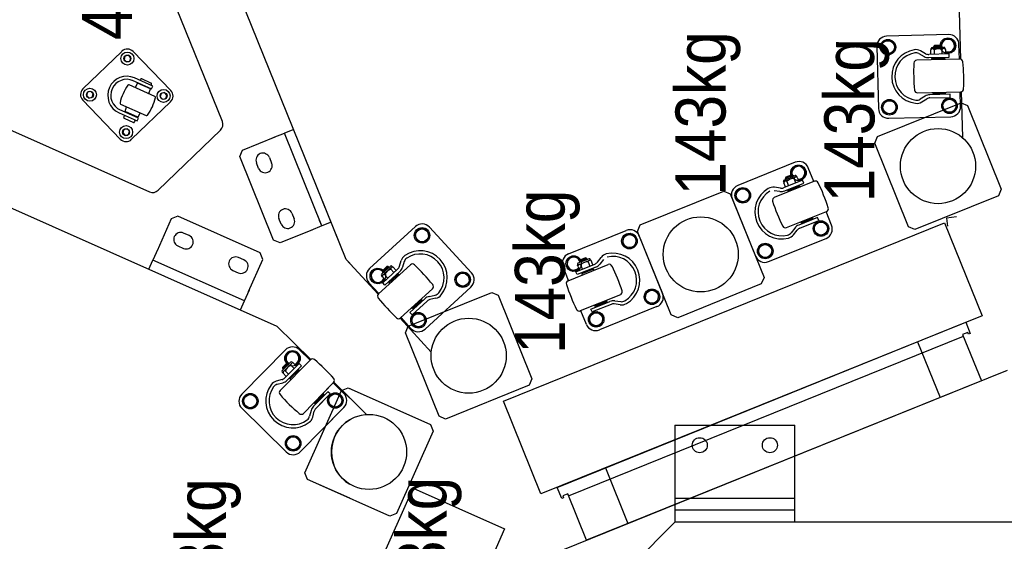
# Model space of a CAD drawing. Header units: millimetres. Extents: x -264 to 19080, y -61321 to -38884.
# Tile 6 of 9: x 910 to 1893, y -41040 to -40519. Entities that reach past the tile are written whole.
import ezdxf

# ---------------------------------------------------------------- set-up
doc = ezdxf.new("R2010")
doc.units = ezdxf.units.MM
doc.header["$LTSCALE"] = 350
doc.header["$MEASUREMENT"] = 0
doc.layers.add('CANEL300A AM_0', color=7, linetype='Continuous', lineweight=30)
doc.layers.add('CANEL300A AM_6', color=10, linetype='Continuous', lineweight=13)
doc.styles.add('AN_STANDARD', font='exthalf2.shx', dxfattribs={"width": 0.9, "bigfont": 'extfont.shx'})

# ---------------------------------------------------------------- blocks, each defined once
blk = doc.blocks.new('CANEL300A-FootPrint-ALLEGE')
at = {"layer": 'CANEL300A AM_0'}
for p, q in [((37797, 5313.75), (37494.21, 4633.69)), ((37562.56, 4961.32), (37359.99, 4506.33)), ((37564.54, 4560.86), (38404.54, 4900.24)), ((37585.63, 4700.25), (37546.78, 4662.74)), ((37634.45, 4661.21), (37596.94, 4700.05)), ((37590.32, 4696.44), (37587.83, 4694.04)), ((37587.83, 4694.04), (37588.67, 4690.68)), ((37588.67, 4690.68), (37592, 4689.72)), ((37593.65, 4695.49), (37590.32, 4696.44)), ((37592, 4689.72), (37594.49, 4692.13)), ((37594.49, 4692.13), (37593.65, 4695.49)), ((37552.92, 4660.32), (37550.43, 4657.92)), ((37556.25, 4659.37), (37552.92, 4660.32)), ((37557.09, 4656.01), (37556.25, 4659.37)), ((37573.16, 4664.05), (37565.03, 4645.78)), ((37567.77, 4644.56), (37576.39, 4663.93)), ((37570.72, 4658.57), (37568.89, 4659.38)), ((37581.77, 4662.48), (37570.32, 4636.77)), ((37546.59, 4651.43), (37584.1, 4612.58)), ((37550.43, 4657.92), (37551.26, 4654.55)), ((37551.26, 4654.55), (37554.59, 4653.6)), ((37554.59, 4653.6), (37557.09, 4656.01)), ((37567.57, 4658.87), (37563.51, 4649.74)), ((37568.63, 4645.27), (37574.33, 4658.06)), ((37573.11, 4655.32), (37572.65, 4655.52)), ((37574.33, 4658.06), (37579.09, 4656.47)), ((37589.51, 4628.23), (37600.95, 4653.94)), ((37595.41, 4612.39), (37634.25, 4649.9)), ((37605.63, 4650.92), (37597, 4631.54)), ((37626.45, 4659.04), (37623.95, 4656.63)), ((37623.95, 4656.63), (37624.79, 4653.27)), ((37624.79, 4653.27), (37628.12, 4652.32)), ((37629.78, 4658.08), (37626.45, 4659.04)), ((37628.12, 4652.32), (37630.61, 4654.72)), ((37630.61, 4654.72), (37629.78, 4658.08)), ((37564.01, 4648.42), (37565.84, 4647.6)), ((37565.03, 4645.78), (37567.77, 4644.56)), ((37573, 4642.78), (37568.63, 4645.27)), ((37569.39, 4648.21), (37569.85, 4648.01)), ((37596.95, 4632.66), (37602.65, 4645.45)), ((37602.65, 4645.45), (37598.28, 4647.93)), ((37599.74, 4630.32), (37607.88, 4648.59)), ((37601.88, 4642.5), (37601.43, 4642.71)), ((37602.79, 4632.25), (37606.86, 4641.38)), ((37606.35, 4642.7), (37605.44, 4643.11)), ((37385.39, 4538.81), (37426.07, 4630.16)), ((37385.39, 4538.81), (37426.07, 4630.16)), ((37416.93, 4634.23), (37426.07, 4630.16)), ((37437.03, 4625.28), (37426.07, 4630.16)), ((37592.18, 4634.24), (37596.95, 4632.66)), ((37597, 4631.54), (37599.74, 4630.32)), ((37598.17, 4635.4), (37598.63, 4635.19)), ((37600.56, 4632.15), (37601.47, 4631.74)), ((37426.72, 4437.23), (37888.51, 4623.8)), ((37467.18, 4611.86), (37435.2, 4626.09)), ((37495.77, 4624.88), (37555.79, 4562.72)), ((37589.04, 4622.92), (37586.55, 4620.51)), ((37586.55, 4620.51), (37587.39, 4617.15)), ((37592.37, 4621.96), (37589.04, 4622.92)), ((37593.21, 4618.6), (37592.37, 4621.96)), ((37469.71, 4605.26), (37467.18, 4611.86)), ((37587.39, 4617.15), (37590.72, 4616.19)), ((37590.72, 4616.19), (37593.21, 4618.6)), ((37433.11, 4523.04), (37469.71, 4605.26)), ((37440.17, 4605.28), (37437.72, 4599.79)), ((37450.51, 4594.1), (37452.95, 4599.58)), ((37278.01, 4541.37), (37234.51, 4497.19)), ((37336.33, 4497.98), (37292.15, 4541.48)), ((37376.26, 4542.87), (37385.39, 4538.81)), ((37415.76, 4550.46), (37413.32, 4544.98)), ((37426.11, 4539.29), (37428.55, 4544.77)), ((37445.97, 4509.72), (37529.42, 4543.43)), ((37529.42, 4543.43), (37535.92, 4540.67)), ((37277.91, 4530.94), (37279.79, 4538.2)), ((37279.79, 4538.2), (37287.03, 4540.2)), ((37287.03, 4540.2), (37292.38, 4534.94)), ((37292.38, 4534.94), (37290.49, 4527.67)), ((37385.39, 4538.81), (37396.36, 4533.93)), ((37394.53, 4534.74), (37426.5, 4520.5)), ((37535.92, 4540.67), (37549.04, 4508.22)), ((37283.26, 4525.67), (37277.91, 4530.94)), ((37290.49, 4527.67), (37283.26, 4525.67)), ((37426.5, 4520.5), (37433.11, 4523.04)), ((37517.6, 4524.64), (37523.16, 4526.88)), ((37528.4, 4513.9), (37522.84, 4511.65)), ((37326.48, 4472.94), (37295.77, 4503.18)), ((37301.98, 4506.21), (37303.57, 4500.46)), ((37306.65, 4501.31), (37305.06, 4507.06)), ((37359.99, 4506.33), (37326.78, 4472.6)), ((37443.21, 4503.21), (37445.97, 4509.72)), ((37456.32, 4470.76), (37443.21, 4503.21)), ((37461.97, 4502.16), (37467.53, 4504.41)), ((37548.29, 4510.07), (37552.78, 4498.95)), ((37235.81, 4488.18), (37237.7, 4495.45)), ((37237.7, 4495.45), (37244.93, 4497.45)), ((37244.93, 4497.45), (37250.28, 4492.18)), ((37306.09, 4496.18), (37320.54, 4481.94)), ((37306.61, 4492.5), (37307.45, 4493.36)), ((37307.45, 4493.36), (37316.48, 4484.47)), ((37307.45, 4493.36), (37307.88, 4493.36)), ((37307.88, 4493.36), (37316.48, 4484.9)), ((37322.79, 4484.23), (37308.33, 4498.46)), ((37309.85, 4492.47), (37309.33, 4491.93)), ((37309.78, 4497.03), (37312.94, 4500.24)), ((37315.25, 4497.96), (37312.1, 4494.75)), ((37313.85, 4500.74), (37312.94, 4500.24)), ((37313.85, 4500.74), (37314.2, 4501.09)), ((37323.76, 4490.99), (37313.85, 4500.74)), ((37315.62, 4501.11), (37324.1, 4492.76)), ((37317.01, 4499.74), (37317.78, 4500.52)), ((37317.72, 4499.04), (37319.19, 4500.53)), ((37317.78, 4500.52), (37319.19, 4500.53)), ((37317.78, 4500.52), (37323.48, 4494.91)), ((37317.8, 4489.14), (37320.95, 4492.34)), ((37317.8, 4489.14), (37320.95, 4492.34)), ((37319.19, 4500.53), (37323.47, 4496.32)), ((37322, 4494.83), (37323.47, 4496.32)), ((37322, 4494.83), (37323.47, 4496.32)), ((37323.48, 4494.91), (37322.71, 4494.12)), ((37323.44, 4496.35), (37329.78, 4498.11)), ((37323.47, 4496.32), (37323.48, 4494.91)), ((37329.78, 4498.11), (37335.13, 4492.84)), ((37335.13, 4492.84), (37333.24, 4485.58)), ((37460.06, 4461.48), (37552.78, 4498.95)), ((37460.06, 4461.48), (37552.78, 4498.95)), ((37556.53, 4489.67), (37552.78, 4498.95)), ((37234.62, 4483.05), (37278.79, 4439.55)), ((37241.16, 4482.92), (37235.81, 4488.18)), ((37248.39, 4484.92), (37241.16, 4482.92)), ((37250.28, 4492.18), (37248.39, 4484.92)), ((37315.03, 4486.32), (37315.55, 4486.86)), ((37316.48, 4484.47), (37315.64, 4483.62)), ((37316.48, 4484.9), (37316.48, 4484.47)), ((37323.27, 4490.06), (37320.11, 4486.86)), ((37320.54, 4481.94), (37322.79, 4484.23)), ((37326.01, 4483.58), (37321.38, 4488.14)), ((37323.27, 4490.06), (37323.76, 4490.99)), ((37324.11, 4491.34), (37323.76, 4490.99)), ((37324.11, 4491.34), (37323.76, 4490.99)), ((37333.24, 4485.58), (37326.01, 4483.58)), ((37326.09, 4473.33), (37336.44, 4483.84)), ((37472.77, 4491.43), (37467.21, 4489.18)), ((37188.3, 4433.75), (37207.07, 4475.9)), ((37207.07, 4475.9), (37213.67, 4478.43)), ((37213.67, 4478.43), (37295.89, 4441.83)), ((37275.8, 4472.26), (37270.03, 4473.76)), ((37272.96, 4480.02), (37303.68, 4449.78)), ((37460.06, 4461.48), (37455.57, 4472.61)), ((37157.53, 4279.03), (36742.63, 4463.75)), ((36988.49, 4463.75), (37198.21, 4370.38)), ((37170.46, 4393.68), (37201.66, 4463.75)), ((37246.64, 4463.75), (37295.89, 4441.83)), ((37254.21, 4463.75), (37278.79, 4439.55)), ((37269.23, 4470.67), (37275, 4469.17)), ((37277.88, 4467.53), (37292.34, 4453.3)), ((37294.58, 4455.58), (37280.13, 4469.81)), ((37281.72, 4463.75), (37292.34, 4453.3)), ((37283.81, 4469.34), (37282.97, 4468.49)), ((37282.97, 4468.49), (37291.99, 4459.6)), ((37282.97, 4468.49), (37282.97, 4468.07)), ((37282.97, 4468.07), (37291.57, 4459.6)), ((37283.89, 4466.1), (37284.42, 4466.64)), ((37294.58, 4455.58), (37286.28, 4463.75)), ((37287.35, 4463.75), (37291.57, 4459.6)), ((37287.78, 4463.75), (37291.99, 4459.6)), ((37289.49, 4463.75), (37303.68, 4449.78)), ((37426.72, 4437.23), (37492.38, 4463.75)), ((37460.06, 4461.48), (37459.15, 4463.75)), ((37460.06, 4461.48), (37465.68, 4463.75)), ((37460.06, 4461.48), (37465.68, 4463.75)), ((37278.57, 4446.09), (37280.45, 4453.35)), ((37278.57, 4446.09), (37280.45, 4453.35)), ((37280.45, 4453.35), (37287.69, 4455.35)), ((37280.45, 4453.35), (37287.69, 4455.35)), ((37287.69, 4455.35), (37293.03, 4450.09)), ((37287.69, 4455.35), (37293.03, 4450.09)), ((37290.12, 4461.03), (37289.59, 4460.49)), ((37290.12, 4461.03), (37289.59, 4460.49)), ((37291.57, 4459.6), (37291.99, 4459.6)), ((37291.57, 4459.6), (37291.99, 4459.6)), ((37291.99, 4459.6), (37292.83, 4460.46)), ((37291.99, 4459.6), (37292.83, 4460.46)), ((37292.34, 4453.3), (37294.58, 4455.58)), ((37292.34, 4453.3), (37294.58, 4455.58)), ((37463.81, 4452.21), (37460.06, 4461.48)), ((37463.81, 4452.21), (37460.06, 4461.48)), ((37304.02, 4449.49), (37271.86, 4416.83)), ((37283.91, 4440.82), (37278.57, 4446.09)), ((37283.91, 4440.82), (37278.57, 4446.09)), ((37304.02, 4449.49), (37288.53, 4433.75)), ((37293.03, 4450.09), (37291.15, 4442.82)), ((37293.03, 4450.09), (37291.15, 4442.82)), ((37292.94, 4439.66), (37303.29, 4450.17)), ((37292.94, 4439.66), (37303.29, 4450.17)), ((37298.42, 4435.23), (37261.81, 4353.01)), ((37291.15, 4442.82), (37283.91, 4440.82)), ((37291.15, 4442.82), (37283.91, 4440.82)), ((37295.89, 4441.83), (37298.42, 4435.23)), ((37295.89, 4441.83), (37298.42, 4435.23)), ((37298.42, 4435.23), (37297.77, 4433.75)), ((37391.85, 4405.21), (37426.72, 4437.23)), ((37422.94, 4433.75), (37426.72, 4437.23)), ((37392.55, 4404.5), (37403.42, 4414.47)), ((37417.55, 4413.87), (37459.48, 4368.2)), ((37392.18, 4404.91), (37421.33, 4373.15)), ((37405.04, 4411.22), (37402.79, 4404.06)), ((37402.79, 4404.06), (37407.19, 4399.27)), ((37412.37, 4412.86), (37405.04, 4411.22)), ((37417.45, 4407.33), (37412.37, 4412.86)), ((37415.47, 4401.05), (37417.45, 4407.33)), ((37400.97, 4398.65), (37403.33, 4400.82)), ((37414.69, 4383.71), (37400.97, 4398.65)), ((37403.36, 4394.51), (37402.47, 4393.7)), ((37403.33, 4400.82), (37417.05, 4385.88)), ((37411.92, 4385.18), (37403.36, 4394.51)), ((37403.78, 4394.49), (37403.36, 4394.51)), ((37411.94, 4385.6), (37403.78, 4394.49)), ((37409.18, 4401.1), (37405.87, 4398.06)), ((37408.06, 4395.66), (37411.38, 4398.71)), ((37408.06, 4395.66), (37411.38, 4398.71)), ((37409.18, 4401.1), (37410.12, 4401.56)), ((37410.49, 4401.89), (37410.12, 4401.56)), ((37410.49, 4401.89), (37410.12, 4401.56)), ((37410.12, 4401.56), (37419.52, 4391.32)), ((37419.95, 4393.07), (37411.9, 4401.83)), ((37414.03, 4401.14), (37413.22, 4400.4)), ((37413.9, 4399.66), (37415.44, 4401.08)), ((37413.9, 4399.66), (37415.44, 4401.08)), ((37419.44, 4395.25), (37414.03, 4401.14)), ((37415.44, 4401.08), (37414.03, 4401.14)), ((37419.5, 4396.66), (37415.44, 4401.08)), ((37417.96, 4395.24), (37419.5, 4396.66)), ((37418.63, 4394.5), (37419.44, 4395.25)), ((37419.44, 4395.25), (37419.5, 4396.66)), ((37172.99, 4387.08), (37170.46, 4393.68)), ((37255.21, 4350.47), (37172.99, 4387.08)), ((37405.16, 4392.99), (37405.71, 4393.5)), ((37411.12, 4387.61), (37410.57, 4387.1)), ((37411.04, 4384.36), (37411.92, 4385.18)), ((37411.92, 4385.18), (37411.94, 4385.6)), ((37416.79, 4392.81), (37413.48, 4389.77)), ((37415.67, 4387.38), (37418.99, 4390.42)), ((37419.52, 4391.32), (37418.99, 4390.42)), ((37419.52, 4391.32), (37419.89, 4391.65)), ((37419.85, 4384.1), (37425.54, 4382.31)), ((37270.07, 4344.46), (37353.51, 4378.18)), ((37334.2, 4352.28), (37367.96, 4383.28)), ((37353.51, 4378.18), (37360.02, 4375.42)), ((37357.75, 4372.54), (37368.61, 4382.52)), ((37360.02, 4375.42), (37393.74, 4291.97)), ((37397.39, 4351.17), (37368.24, 4382.93)), ((37424.58, 4379.26), (37418.89, 4381.05)), ((37198.21, 4370.38), (37157.53, 4279.03)), ((37360.85, 4370.65), (37358.6, 4363.49)), ((37368.17, 4372.28), (37360.85, 4370.65)), ((37373.25, 4366.75), (37368.17, 4372.28)), ((37371, 4359.59), (37373.25, 4366.75)), ((37371.36, 4371.47), (37373.72, 4373.63)), ((37385.08, 4356.52), (37371.36, 4371.47)), ((37373.72, 4373.63), (37387.44, 4358.69)), ((37377.63, 4370.48), (37377.65, 4370.9)), ((37385.79, 4361.59), (37377.63, 4370.48)), ((37377.65, 4370.9), (37378.53, 4371.72)), ((37386.21, 4361.57), (37377.65, 4370.9)), ((37379.01, 4368.98), (37378.45, 4368.47)), ((37445.62, 4367.03), (37443.37, 4359.87)), ((37452.95, 4368.66), (37445.62, 4367.03)), ((37458.03, 4363.13), (37452.95, 4368.66)), ((37399.08, 4312.74), (37357.14, 4358.41)), ((37358.6, 4363.49), (37363.67, 4357.96)), ((37363.67, 4357.96), (37371, 4359.59)), ((37383.86, 4362.58), (37384.42, 4363.09)), ((37386.21, 4361.57), (37385.79, 4361.59)), ((37387.1, 4362.38), (37386.21, 4361.57)), ((37443.37, 4359.87), (37448.45, 4354.34)), ((37448.45, 4354.34), (37455.78, 4355.97)), ((37455.78, 4355.97), (37458.03, 4363.13)), ((37261.81, 4353.01), (37255.21, 4350.47)), ((37387.91, 4347.76), (37386.61, 4353.59)), ((37389.74, 4354.28), (37391.03, 4348.46)), ((37458.88, 4354.07), (37413.21, 4312.14)), ((37267.3, 4337.95), (37270.07, 4344.46)), ((37301.02, 4254.51), (37267.3, 4337.95)), ((37401.43, 4326.45), (37399.18, 4319.29)), ((37408.75, 4328.08), (37401.43, 4326.45)), ((37413.83, 4322.55), (37408.75, 4328.08)), ((37399.18, 4319.29), (37404.25, 4313.76)), ((37404.25, 4313.76), (37411.58, 4315.39)), ((37411.58, 4315.39), (37413.83, 4322.55)), ((37393.74, 4291.97), (37390.97, 4285.46)), ((37192.49, 4242.83), (37285.21, 4280.29)), ((37285.21, 4280.29), (37463.15, 3839.88)), ((37390.97, 4285.46), (37307.53, 4251.75)), ((37307.53, 4251.75), (37301.02, 4254.51)), ((37370.43, 3802.42), (37192.49, 4242.83)), ((37164.15, 4109.25), (37039.15, 4234.25)), ((37225.83, 4000.15), (37135.77, 4223.04)), ((37187.92, 4222.11), (37199.05, 4226.6)), ((37188.67, 4220.25), (37187.92, 4222.11)), ((37190.52, 4221), (37188.67, 4220.25)), ((37192.58, 4215.9), (37190.52, 4221)), ((37199.05, 4226.6), (37363.87, 3818.64)), ((37405.63, 4215.16), (37419.3, 4220.68)), ((37419.68, 4217.07), (37415.06, 4211.15)), ((37427.12, 4216.02), (37419.68, 4217.07)), ((37146.22, 4197.17), (37192.58, 4215.9)), ((37190.73, 4215.15), (37349.94, 3821.1)), ((37405.42, 4215.67), (37421.57, 4175.7)), ((37411.46, 4206.73), (37414.43, 4207.92)), ((37414.43, 4207.92), (37422.02, 4189.12)), ((37415.06, 4211.15), (37417.5, 4205.12)), ((37425.87, 4203.87), (37429.93, 4209.06)), ((37429.93, 4209.06), (37427.12, 4216.02)), ((37432.32, 4215.15), (37455.55, 4157.67)), ((37361.82, 4197.46), (37375.49, 4202.98)), ((37391.43, 4163.53), (37375.29, 4203.49)), ((37412.23, 4202.01), (37411.12, 4201.56)), ((37419.06, 4187.92), (37411.46, 4206.73)), ((37416.98, 4190.26), (37412.23, 4202.01)), ((37412.62, 4201.84), (37412.23, 4202.01)), ((37417.14, 4190.65), (37412.62, 4201.84)), ((37413.39, 4199.95), (37414.08, 4200.24)), ((37420, 4206.13), (37415.83, 4204.45)), ((37417.05, 4201.43), (37421.22, 4203.12)), ((37417.05, 4201.43), (37421.22, 4203.12)), ((37420, 4206.13), (37421.04, 4206.23)), ((37421.51, 4206.42), (37421.04, 4206.23)), ((37421.51, 4206.42), (37421.04, 4206.23)), ((37421.04, 4206.23), (37426.25, 4193.34)), ((37427.27, 4194.83), (37422.81, 4205.86)), ((37424.56, 4204.47), (37423.54, 4204.06)), ((37423.91, 4203.13), (37425.86, 4203.92)), ((37423.91, 4203.13), (37425.86, 4203.92)), ((37427.55, 4197.05), (37424.56, 4204.47)), ((37425.86, 4203.92), (37424.56, 4204.47)), ((37428.1, 4198.35), (37425.86, 4203.92)), ((37426.16, 4197.57), (37428.1, 4198.35)), ((37427.55, 4197.05), (37428.1, 4198.35)), ((37305.43, 3803.12), (37146.22, 4197.17)), ((37364.05, 4194.59), (37359.43, 4188.68)), ((37359.43, 4188.68), (37362.24, 4181.72)), ((37371.49, 4193.55), (37364.05, 4194.59)), ((37374.3, 4186.59), (37371.49, 4193.55)), ((37374.19, 4191.67), (37377.15, 4192.87)), ((37381.78, 4172.86), (37374.19, 4191.67)), ((37377.15, 4192.87), (37384.75, 4174.06)), ((37379.71, 4188.54), (37379.87, 4188.93)), ((37384.23, 4177.35), (37379.71, 4188.54)), ((37379.87, 4188.93), (37380.99, 4189.38)), ((37384.62, 4177.19), (37379.87, 4188.93)), ((37415.87, 4189.81), (37416.98, 4190.26)), ((37417.08, 4192.82), (37416.38, 4192.54)), ((37416.98, 4190.26), (37417.14, 4190.65)), ((37424.22, 4195.7), (37420.04, 4194.02)), ((37421.26, 4191), (37425.43, 4192.69)), ((37426.25, 4193.34), (37425.43, 4192.69)), ((37426.25, 4193.34), (37426.71, 4193.53)), ((37426.53, 4196.64), (37427.55, 4197.05)), ((37218.53, 4178.39), (37162.89, 4155.91)), ((37379.52, 4126.95), (37356.29, 4184.44)), ((37362.24, 4181.72), (37369.68, 4180.67)), ((37369.68, 4180.67), (37374.3, 4186.59)), ((37380.47, 4186.66), (37379.77, 4186.38)), ((37382.77, 4178.96), (37383.47, 4179.24)), ((37426.75, 4180.28), (37422.05, 4183.95)), ((37424.02, 4186.47), (37428.72, 4182.8)), ((37381.36, 4163.66), (37382.19, 4169.57)), ((37384.62, 4177.19), (37384.23, 4177.35)), ((37385.36, 4169.13), (37384.53, 4163.22)), ((37385.73, 4177.64), (37384.62, 4177.19)), ((37442.16, 4161.44), (37437.54, 4155.52)), ((37449.59, 4160.39), (37442.16, 4161.44)), ((37452.4, 4153.43), (37449.59, 4160.39)), ((37437.54, 4155.52), (37440.35, 4148.56)), ((37440.35, 4148.56), (37447.78, 4147.52)), ((37447.78, 4147.52), (37452.4, 4153.43)), ((37371.21, 4112.81), (37454.66, 4146.52)), ((37386.53, 4138.96), (37381.91, 4133.04)), ((37393.96, 4137.91), (37386.53, 4138.96)), ((37450.02, 4144.65), (37392.53, 4121.43)), ((37454.66, 4146.52), (37461.16, 4143.76)), ((37461.16, 4143.76), (37494.88, 4060.32)), ((37381.91, 4133.04), (37384.72, 4126.09)), ((37392.15, 4125.04), (37396.77, 4130.96)), ((37396.77, 4130.96), (37393.96, 4137.91)), ((37384.72, 4126.09), (37392.15, 4125.04)), ((37164.15, 3583.75), (37164.15, 4109.25)), ((37261.15, 4109.25), (37164.15, 4109.25)), ((37176.15, 3989.25), (37176.15, 4109.25)), ((37188.15, 4109.25), (37188.15, 3989.25)), ((37261.15, 4109.25), (37261.15, 3989.25)), ((37368.45, 4106.3), (37371.21, 4112.81)), ((37402.16, 4022.85), (37368.45, 4106.3)), ((37494.88, 4060.32), (37492.12, 4053.81)), ((37492.12, 4053.81), (37408.67, 4020.09)), ((37487.48, 4051.93), (37430, 4028.71)), ((37483.24, 4042.4), (37487.86, 4048.32)), ((37486.05, 4035.45), (37483.24, 4042.4)), ((37487.86, 4048.32), (37495.29, 4047.27)), ((37498.11, 4040.31), (37493.49, 4034.4)), ((37495.29, 4047.27), (37498.11, 4040.31)), ((37523.72, 3988.92), (37500.5, 4046.41)), ((37493.49, 4034.4), (37486.05, 4035.45)), ((37408.67, 4020.09), (37402.16, 4022.85)), ((37427.61, 4019.93), (37432.23, 4025.84)), ((37432.23, 4025.84), (37439.66, 4024.8)), ((37439.66, 4024.8), (37442.48, 4017.84)), ((37424.47, 4015.69), (37447.69, 3958.2)), ((37430.42, 4012.97), (37427.61, 4019.93)), ((37437.85, 4011.92), (37430.42, 4012.97)), ((37442.48, 4017.84), (37437.85, 4011.92)), ((37504.73, 3969.87), (37488.58, 4009.83)), ((37495.49, 4010.14), (37494.66, 4004.23)), ((37497.83, 4003.79), (37498.66, 4009.7)), ((37315.88, 3777.25), (37225.83, 4000.15)), ((37457.97, 3989.41), (37453.27, 3993.08)), ((37458.45, 3997.66), (37474.6, 3957.69)), ((37494.28, 3995.72), (37495.4, 3996.17)), ((37495.26, 3999.3), (37502.86, 3980.49)), ((37495.4, 3996.17), (37500.14, 3984.43)), ((37495.4, 3996.17), (37495.79, 3996.01)), ((37495.79, 3996.01), (37500.31, 3984.82)), ((37497.24, 3994.4), (37496.55, 3994.12)), ((37505.83, 3981.69), (37498.23, 4000.5)), ((37498.99, 3998.61), (37503.17, 4000.3)), ((37504.38, 3997.29), (37500.21, 3995.6)), ((37504.2, 4000.4), (37503.17, 4000.3)), ((37504.2, 4000.4), (37504.67, 4000.58)), ((37509.41, 3987.51), (37504.2, 4000.4)), ((37505.97, 4000.03), (37510.43, 3989)), ((37506.7, 3998.22), (37507.72, 3998.63)), ((37507.08, 3997.29), (37509.02, 3998.08)), ((37507.72, 3998.63), (37510.71, 3991.22)), ((37507.72, 3998.63), (37509.02, 3998.08)), ((37509.02, 3998.08), (37511.27, 3992.52)), ((37509.32, 3991.73), (37511.27, 3992.52)), ((37509.32, 3991.73), (37511.27, 3992.52)), ((37510.71, 3991.22), (37509.7, 3990.8)), ((37511.27, 3992.52), (37510.71, 3991.22)), ((37511.25, 3992.56), (37517.77, 3991.64)), ((37517.77, 3991.64), (37520.58, 3984.68)), ((37164.15, 3989.25), (37261.15, 3989.25)), ((37451.3, 3990.56), (37456, 3986.89)), ((37457.99, 3984.24), (37465.59, 3965.43)), ((37468.56, 3966.63), (37460.96, 3985.44)), ((37463.04, 3983.1), (37462.87, 3982.71)), ((37462.87, 3982.71), (37467.39, 3971.52)), ((37464.15, 3983.55), (37463.04, 3983.1)), ((37463.04, 3983.1), (37467.78, 3971.35)), ((37500.14, 3984.43), (37499.03, 3983.98)), ((37499.54, 3986.7), (37500.24, 3986.98)), ((37500.31, 3984.82), (37500.14, 3984.43)), ((37502.86, 3980.49), (37505.83, 3981.69)), ((37503.21, 3988.18), (37507.38, 3989.87)), ((37503.21, 3988.18), (37507.38, 3989.87)), ((37508.6, 3986.85), (37504.42, 3985.17)), ((37508.53, 3979.81), (37506.09, 3985.84)), ((37508.6, 3986.85), (37509.41, 3987.51)), ((37509.88, 3987.69), (37509.41, 3987.51)), ((37509.88, 3987.69), (37509.41, 3987.51)), ((37520.58, 3984.68), (37515.96, 3978.77)), ((37462.94, 3980.54), (37463.63, 3980.82)), ((37466.63, 3973.4), (37465.93, 3973.12)), ((37467.39, 3971.52), (37467.78, 3971.35)), ((37467.78, 3971.35), (37468.89, 3971.8)), ((37504.52, 3970.38), (37518.2, 3975.9)), ((37515.96, 3978.77), (37508.53, 3979.81)), ((37450.09, 3964.3), (37454.71, 3970.21)), ((37452.9, 3957.34), (37450.09, 3964.3)), ((37454.71, 3970.21), (37462.14, 3969.17)), ((37464.95, 3962.21), (37460.33, 3956.29)), ((37462.14, 3969.17), (37464.95, 3962.21)), ((37465.59, 3965.43), (37468.56, 3966.63)), ((37460.33, 3956.29), (37452.9, 3957.34)), ((37460.71, 3952.68), (37474.39, 3958.2)), ((37459.37, 3875.91), (37542.82, 3909.63)), ((37542.82, 3909.63), (37549.33, 3906.86)), ((37549.33, 3906.86), (37583.04, 3823.42)), ((37639.33, 3907.44), (37577.35, 3905.88)), ((37632.01, 3900.01), (37638.41, 3903.92)), ((37638.41, 3903.92), (37645.01, 3900.33)), ((37567.6, 3895.63), (37569.16, 3833.65)), ((37572.03, 3898.49), (37578.43, 3902.41)), ((37572.22, 3890.99), (37572.03, 3898.49)), ((37578.43, 3902.41), (37585.03, 3898.82)), ((37585.03, 3898.82), (37585.22, 3891.32)), ((37632.2, 3892.5), (37632.01, 3900.01)), ((37645.2, 3892.83), (37638.79, 3888.92)), ((37645.01, 3900.33), (37645.2, 3892.83)), ((37651.14, 3835.72), (37649.58, 3897.7)), ((37578.81, 3887.4), (37572.22, 3890.99)), ((37585.22, 3891.32), (37578.81, 3887.4)), ((37638.79, 3888.92), (37632.2, 3892.5)), ((37456.61, 3869.4), (37459.37, 3875.91)), ((37344.39, 3866.85), (37288.76, 3844.38)), ((37490.32, 3785.96), (37456.61, 3869.4)), ((37589.74, 3859.26), (37586.63, 3864.35)), ((37593.09, 3866.82), (37594.17, 3823.72)), ((37626.66, 3824.54), (37625.57, 3867.64)), ((37632.15, 3865.5), (37629.3, 3860.26)), ((37632.11, 3858.73), (37634.96, 3863.97)), ((37583.9, 3862.68), (37587.01, 3857.59)), ((37587.95, 3854.41), (37588.46, 3834.14)), ((37591.66, 3834.22), (37591.15, 3854.49)), ((37628.13, 3855.43), (37628.64, 3835.15)), ((37631.84, 3835.23), (37631.33, 3855.51)), ((37631.38, 3853.47), (37635.88, 3853.59)), ((37636.89, 3853.31), (37635.88, 3853.59)), ((37636.89, 3853.31), (37637.39, 3853.32)), ((37637.24, 3839.42), (37636.89, 3853.31)), ((37591.28, 3849.21), (37592.03, 3849.23)), ((37592.27, 3851.57), (37591.98, 3851.26)), ((37591.98, 3851.26), (37592.28, 3839.2)), ((37593.47, 3851.6), (37592.27, 3851.57)), ((37592.27, 3851.57), (37592.59, 3838.91)), ((37625.96, 3852.42), (37627.16, 3852.45)), ((37627.16, 3852.45), (37627.48, 3839.79)), ((37627.16, 3852.45), (37627.47, 3852.16)), ((37627.47, 3852.16), (37627.77, 3840.09)), ((37628.27, 3850.14), (37627.52, 3850.12)), ((37635.96, 3850.34), (37631.47, 3850.22)), ((37638.41, 3852.35), (37638.71, 3840.45)), ((37638.46, 3850.4), (37639.56, 3850.43)), ((37638.49, 3849.4), (37640.59, 3849.45)), ((37638.64, 3843.4), (37640.74, 3843.46)), ((37638.64, 3843.4), (37640.74, 3843.46)), ((37639.56, 3850.43), (37639.76, 3842.43)), ((37639.56, 3850.43), (37640.59, 3849.45)), ((37640.74, 3843.46), (37639.76, 3842.43)), ((37640.59, 3849.45), (37640.74, 3843.46)), ((37640.74, 3843.5), (37646.52, 3840.35)), ((37463.15, 3839.88), (37370.43, 3802.42)), ((37467.88, 3838.02), (37459.97, 3837.05)), ((37469.1, 3828.1), (37467.88, 3838.02)), ((37573.54, 3838.51), (37579.95, 3842.43)), ((37573.73, 3831.01), (37573.54, 3838.51)), ((37579.95, 3842.43), (37586.54, 3838.84)), ((37586.54, 3838.84), (37586.73, 3831.34)), ((37588.46, 3834.14), (37591.66, 3834.22)), ((37592.23, 3841.23), (37591.48, 3841.21)), ((37592.28, 3839.2), (37592.59, 3838.91)), ((37592.59, 3838.91), (37593.79, 3838.94)), ((37627.48, 3839.79), (37626.28, 3839.76)), ((37627.77, 3840.09), (37627.48, 3839.79)), ((37627.72, 3842.13), (37628.47, 3842.15)), ((37628.64, 3835.15), (37631.84, 3835.23)), ((37631.67, 3842.23), (37636.17, 3842.34)), ((37631.67, 3842.23), (37636.17, 3842.34)), ((37636.25, 3839.09), (37631.75, 3838.98)), ((37633.71, 3832.52), (37633.55, 3839.02)), ((37636.25, 3839.09), (37637.24, 3839.42)), ((37637.74, 3839.43), (37637.24, 3839.42)), ((37637.74, 3839.43), (37637.24, 3839.42)), ((37639.76, 3842.43), (37638.66, 3842.4)), ((37646.52, 3840.35), (37646.71, 3832.85)), ((37580.32, 3827.42), (37573.73, 3831.01)), ((37579.41, 3823.9), (37594.16, 3824.28)), ((37586.73, 3831.34), (37580.32, 3827.42)), ((37673.96, 3825.29), (37626.64, 3824.09)), ((37626.65, 3825.09), (37641.39, 3825.47)), ((37640.3, 3828.93), (37633.71, 3832.52)), ((37646.71, 3832.85), (37640.3, 3828.93)), ((37351.79, 3821.85), (37305.43, 3803.12)), ((37353.85, 3816.75), (37351.79, 3821.85)), ((37352, 3816), (37353.85, 3816.75)), ((37352.75, 3814.15), (37352, 3816)), ((37363.87, 3818.64), (37352.75, 3814.15)), ((37580.28, 3816.91), (37496.83, 3783.19)), ((37594.22, 3823.28), (37548.4, 3822.12)), ((37583.04, 3823.42), (37580.28, 3816.91)), ((37496.83, 3783.19), (37490.32, 3785.96))]:
    blk.add_line(p, q, dxfattribs=at)
for centre, radius in [((37591.16, 4693.08), 6.5), ((37591.16, 4693.08), 3.46), ((37553.76, 4656.96), 6.5), ((37553.76, 4656.96), 3.46), ((37627.28, 4655.68), 6.5), ((37627.28, 4655.68), 3.46), ((37589.88, 4619.56), 6.5), ((37589.88, 4619.56), 3.46), ((37285.14, 4532.94), 7.75), ((37285.14, 4532.94), 6.5), ((37243.05, 4490.18), 7.75), ((37243.05, 4490.18), 6.5), ((37327.9, 4490.84), 7.75), ((37285.8, 4448.09), 7.75), ((37285.8, 4448.09), 7.75), ((37285.8, 4448.09), 6.5), ((37285.8, 4448.09), 6.5), ((37234.44, 4414.45), 37.5), ((37410.12, 4405.7), 7.75), ((37365.92, 4365.12), 7.75), ((37365.92, 4365.12), 6.5), ((37450.7, 4361.5), 7.75), ((37450.7, 4361.5), 6.5), ((37330.52, 4314.96), 37.5), ((37406.5, 4320.92), 7.75), ((37406.5, 4320.92), 6.5), ((37422.5, 4210.11), 7.75), ((37366.86, 4187.63), 7.75), ((37366.86, 4187.63), 6.5), ((37444.97, 4154.48), 7.75), ((37444.97, 4154.48), 6.5), ((37389.34, 4132), 7.75), ((37389.34, 4132), 6.5), ((37431.66, 4083.31), 37.5), ((37241.15, 4084.25), 7.5), ((37490.67, 4041.36), 7.75), ((37490.67, 4041.36), 6.5), ((37241.15, 4014.25), 7.5), ((37435.04, 4018.88), 7.75), ((37435.04, 4018.88), 6.5), ((37513.15, 3985.73), 7.75), ((37457.52, 3963.25), 7.75), ((37457.52, 3963.25), 6.5), ((37578.62, 3894.91), 7.75), ((37638.6, 3896.42), 7.75), ((37638.6, 3896.42), 6.5), ((37578.62, 3894.91), 6.5), ((37519.83, 3846.41), 37.5), ((37640.12, 3836.44), 7.75), ((37580.13, 3834.93), 7.75), ((37580.13, 3834.93), 6.5)]:
    blk.add_circle(centre, radius, dxfattribs=at)
for centre, radius, start, end in [((37591.19, 4694.5), 8, 44, 134.00001), ((37590.52, 4656.32), 19, 336, 156), ((37590.52, 4656.32), 16, 336, 156), ((37552.34, 4656.99), 8, 134.00001, 224), ((37568.49, 4658.47), 1, 66, 156), ((37582.68, 4662.07), 1, 77.17916, 156), ((37571.81, 4614.3), 50, 54.82084, 77.17916), ((37628.7, 4655.65), 8, 314, 44), ((37564.42, 4649.33), 1, 156, 246), ((37600.04, 4654.35), 1, 336.0001, 54.82094), ((37605.94, 4641.79), 1, 336, 66), ((37501.52, 4630.43), 8, 156, 224), ((37571.24, 4636.37), 1, 156.00009, 234.82093), ((37599.47, 4676.42), 50, 234.82084, 257.17916), ((37601.88, 4632.65), 1, 245.99999, 336), ((37588.59, 4628.64), 1, 257.17916, 336), ((37589.85, 4618.14), 8, 224, 314), ((37446.56, 4602.43), 7, 336, 156), ((37444.12, 4596.95), 7, 156, 336), ((37561.54, 4568.28), 8, 224, 292), ((37422.16, 4547.62), 7, 336, 156), ((37285.13, 4534.35), 10, 45.44395, 135.44395), ((37419.72, 4542.13), 7, 156, 336), ((37520.22, 4518.14), 7, 112, 292), ((37525.78, 4520.39), 7, 292, 112), ((37285.47, 4490.51), 27, 53.54352, 217.34439), ((37285.47, 4490.51), 23.8, 53.54352, 217.34439), ((37295.81, 4504.51), 9.6, 15.44395, 53.54352), ((37424.42, 4353.7), 200, 131.58739, 139.30052), ((37424.42, 4353.7), 200, 131.58739, 139.30052), ((37293.66, 4501.04), 3, 45.44395, 131.58739), ((37295.81, 4504.51), 6.4, 15.44395, 53.54352), ((37464.59, 4495.67), 7, 112, 292), ((37470.15, 4497.92), 7, 292, 112), ((37241.63, 4490.17), 10, 135.44395, 225.44395), ((37312.82, 4503.02), 9.6, 195.44395, 225.44395), ((37312.82, 4503.02), 6.4, 195.44395, 225.44395), ((37313.52, 4498.51), 1.82, 342.22894, 108.65892), ((37314.92, 4500.39), 1, 45.44395, 135.44395), ((37312.84, 4489.81), 8.5, 17.37147, 73.51644), ((37321.54, 4490.62), 1.82, 342.22895, 108.65897), ((37327.9, 4490.84), 6.5, 200.41496, 132.8789), ((37323.4, 4492.04), 1, 315.44396, 45.44395), ((37323.4, 4492.04), 1, 315.44396, 45.44395), ((37329.31, 4490.85), 10, 315.44396, 45.44395), ((37275.07, 4482.16), 3, 139.30052, 225.44395), ((37271.64, 4479.96), 9.6, 217.34439, 255.44396), ((37271.64, 4479.96), 6.4, 217.34439, 255.44396), ((37324.38, 4470.8), 3, 319.30052, 45.44395), ((37273.39, 4462.97), 6.4, 45.44395, 75.44395), ((37273.39, 4462.97), 9.6, 45.44395, 75.44395), ((37175.02, 4599.26), 200, 311.58739, 319.30052), ((37175.02, 4599.26), 200, 311.58739, 317.34867), ((37234.44, 4414.45), 37.5, 30.97539, 149.02461), ((37305.78, 4451.92), 3, 225.44395, 311.58739), ((37305.78, 4451.92), 3, 225.44395, 311.58739), ((37285.81, 4446.67), 10, 225.44395, 315.44396), ((37285.81, 4446.67), 10, 225.44395, 315.44396), ((37410.18, 4407.11), 10, 42.55605, 132.55604), ((37513.14, 4249.13), 200, 128.69948, 136.41261), ((37389.97, 4402.88), 3, 42.55605, 128.69948), ((37410.12, 4405.7), 6.5, 315.1211, 247.58504), ((37409.68, 4399.35), 1.82, 339.34103, 105.77105), ((37411.17, 4401.16), 1, 42.55605, 132.55604), ((37411.17, 4401.16), 1, 42.55605, 132.55604), ((37408.56, 4390.69), 8.5, 14.48356, 70.62853), ((37370.45, 4384.96), 3, 136.41261, 222.55605), ((37417.28, 4391.06), 1.82, 339.34108, 105.77106), ((37421.76, 4390.2), 6.4, 222.55605, 252.55605), ((37419.21, 4392.39), 1, 312.55605, 42.55605), ((37408.31, 4363.31), 27, 230.65561, 34.45648), ((37408.31, 4363.31), 27, 230.65561, 34.45648), ((37408.31, 4363.31), 23.8, 230.65561, 34.45648), ((37408.31, 4363.31), 23.8, 230.65561, 34.45648), ((37421.76, 4390.2), 9.6, 222.55605, 252.55605), ((37422.66, 4373.15), 6.4, 34.45648, 72.55605), ((37422.66, 4373.15), 9.6, 34.45648, 72.55605), ((37364.51, 4365.18), 10, 132.55604, 222.55605), ((37276.43, 4506.95), 200, 308.69948, 316.41261), ((37276.43, 4506.95), 200, 308.69948, 316.41261), ((37419.12, 4371.12), 3, 316.41261, 42.55605), ((37452.11, 4361.44), 10, 312.55605, 42.55605), ((37380.37, 4352.2), 6.4, 12.55605, 42.55605), ((37380.37, 4352.2), 9.6, 12.55605, 42.55605), ((37397.28, 4349.85), 9.6, 192.55604, 230.65561), ((37397.28, 4349.85), 6.4, 192.55604, 230.65561), ((37399.6, 4353.2), 3, 222.55605, 308.69948), ((37406.44, 4319.51), 10, 222.55605, 312.55605), ((37463.98, 4027.34), 200, 108.14344, 115.85656), ((37402.64, 4214.54), 3, 22, 108.14344), ((37423.05, 4211.41), 10, 22, 112), ((37378.07, 4204.62), 3, 115.85656, 202), ((37422.5, 4210.11), 6.5, 294.56506, 227.029), ((37365.56, 4188.18), 10, 112, 202), ((37419.85, 4204.32), 1.82, 318.78498, 85.215), ((37415.76, 4196.6), 8.5, 353.92751, 50.07249), ((37421.88, 4205.49), 1, 22, 112), ((37421.88, 4205.49), 1, 22, 112), ((37427.96, 4191.51), 9.6, 202, 232), ((37427.96, 4191.51), 9.6, 202, 232), ((37427.96, 4191.51), 6.4, 202, 232), ((37427.96, 4191.51), 6.4, 202, 232), ((37424.06, 4193.89), 1.82, 318.78503, 85.21502), ((37426.34, 4194.46), 1, 292, 22), ((37422.81, 4175.23), 9.6, 13.90044, 52), ((37375.85, 4170.46), 6.4, 352, 22), ((37405.92, 4171.05), 27, 210.09957, 13.90044), ((37405.92, 4171.05), 27, 210.09957, 13.90044), ((37375.85, 4170.46), 9.6, 352, 22), ((37405.92, 4171.05), 23.8, 210.09957, 13.90044), ((37405.92, 4171.05), 23.8, 210.09957, 13.90044), ((37332.87, 4351.85), 200, 288.14344, 295.85656), ((37418.79, 4174.58), 3, 295.85656, 22), ((37390.86, 4162.33), 9.6, 172, 210.09957), ((37390.86, 4162.33), 6.4, 172, 210.09957), ((37394.22, 4164.65), 3, 202, 288.14344), ((37446.27, 4153.92), 10, 292, 22), ((37388.79, 4130.7), 10, 202, 292), ((37388.79, 4130.7), 10, 202, 292), ((37491.23, 4042.66), 10, 22, 112), ((37433.74, 4019.44), 10, 112, 202), ((37433.74, 4019.44), 10, 112, 202), ((37474.1, 4002.31), 27, 30.09956, 193.90044), ((37474.1, 4002.31), 27, 30.09956, 193.90044), ((37474.1, 4002.31), 23.8, 30.09956, 193.90044), ((37474.1, 4002.31), 23.8, 30.09956, 193.90044), ((37547.14, 3821.5), 200, 108.14344, 115.85656), ((37485.8, 4008.71), 3, 22, 108.14344), ((37489.15, 4011.03), 9.6, 352, 30.09956), ((37461.23, 3998.78), 3, 115.85656, 202), ((37504.16, 4002.9), 9.6, 172, 202), ((37504.16, 4002.9), 9.6, 172, 202), ((37504.16, 4002.9), 6.4, 172, 202), ((37504.16, 4002.9), 6.4, 172, 202), ((37457.21, 3998.13), 9.6, 193.90044, 232), ((37457.21, 3998.13), 6.4, 193.90044, 232), ((37503.01, 3998.48), 1.82, 318.78498, 85.21497), ((37498.93, 3990.77), 8.5, 353.92751, 50.07249), ((37505.04, 3999.66), 1, 22, 112), ((37513.15, 3985.73), 6.5, 176.971, 109.43494), ((37452.06, 3981.84), 6.4, 22, 52), ((37452.06, 3981.84), 9.6, 22, 52), ((37507.23, 3988.05), 1.82, 318.785, 85.21502), ((37509.5, 3988.62), 1, 292, 22), ((37509.5, 3988.62), 1, 292, 22), ((37514.45, 3985.18), 10, 292, 22), ((37416.03, 4146.02), 200, 288.14344, 295.85656), ((37501.95, 3968.74), 3, 295.85656, 22), ((37456.97, 3961.95), 10, 202, 292), ((37477.38, 3958.81), 3, 202, 288.14344), ((37577.6, 3895.88), 10, 91.44395, 181.44395), ((37639.58, 3897.44), 10, 1.44395, 91.44395), ((37609.37, 3865.67), 27, 9.54352, 173.34439), ((37609.37, 3865.67), 23.8, 9.54352, 173.34439), ((37592.09, 3867.69), 9.6, 173.34439, 211.44396), ((37592.09, 3867.69), 6.4, 173.34439, 211.44396), ((37596.08, 3866.89), 3, 95.30052, 181.44395), ((37614.28, 3670.73), 200, 87.58739, 95.30052), ((37614.28, 3670.73), 200, 87.58739, 95.30052), ((37622.58, 3867.56), 3, 1.44395, 87.58739), ((37626.53, 3868.56), 6.4, 331.44395, 9.54352), ((37626.53, 3868.56), 9.6, 331.44395, 9.54352), ((37581.55, 3854.25), 6.4, 1.44395, 31.44395), ((37581.55, 3854.25), 9.6, 1.44395, 31.44395), ((37637.73, 3855.67), 9.6, 151.44395, 181.44395), ((37637.73, 3855.67), 6.4, 151.44395, 181.44395), ((37635.1, 3851.94), 1.82, 298.22894, 64.65892), ((37637.41, 3852.32), 1, 1.44395, 91.44395), ((37628.57, 3846.15), 8.5, 333.37147, 29.51644), ((37579.16, 3833.9), 10, 181.44395, 271.44396), ((37640.12, 3836.44), 6.5, 156.41496, 88.8789), ((37635.39, 3840.69), 1.82, 298.22895, 64.65897), ((37637.71, 3840.43), 1, 271.44396, 1.44395), ((37637.71, 3840.43), 1, 271.44396, 1.44395), ((37641.14, 3835.46), 10, 271.44396, 1.44395), ((37623.66, 3824.47), 3, 275.30052, 1.44395), ((37597.17, 3823.8), 3, 181.44395, 267.58739), ((37605.46, 4020.62), 200, 267.58739, 275.30052)]:
    blk.add_arc(centre, radius, start, end, dxfattribs=at)
at = {"layer": 'CANEL300A AM_6', "style": 'AN_STANDARD', "width": 0.9}
for s, p in [('46kg', (37645.72, 4651.04)), ('143kg', (37044.08, 4557.28)), ('143kg', (37045.65, 4336.93)), ('143kg', (37332.36, 4218.87)), ('143kg', (37490.5, 4058.48)), ('143kg', (37483.65, 3909.88))]:
    blk.add_text(s, height=50, dxfattribs=at).set_placement(p)

msp = doc.modelspace()

# ---------------------------------------------------------------- block references
at = {"linetype": 'Continuous', "lineweight": 0, "rotation": 89.99999999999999}
msp.add_blockref('CANEL300A-FootPrint-ALLEGE', (5673.17, -78185.5, 31.55), dxfattribs=at)

doc.saveas('drawing.dxf')
